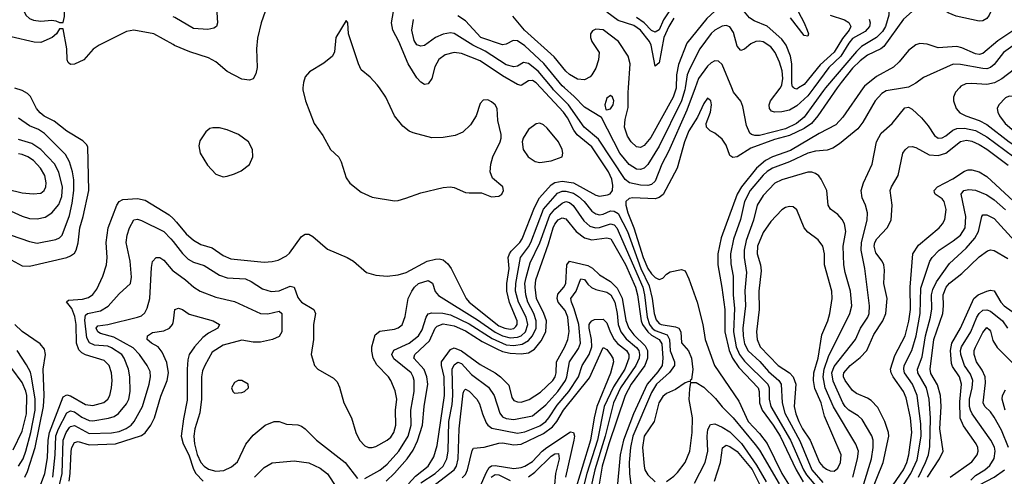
# Model space of a CAD drawing. Header units: inches. Extents: x 884549 to 1028252, y 526810 to 653624.
# Tile 149 of 256: x 959176 to 964464, y 557915 to 560366. Entities that reach past the tile are written whole.
import ezdxf

# ---------------------------------------------------------------- set-up
doc = ezdxf.new("R2010")
doc.units = ezdxf.units.IN
doc.header["$MEASUREMENT"] = 0
for name, color, linetype in [('A9555', 7, 'Continuous'), ('A9556', 7, 'Continuous'), ('A9565', 7, 'Continuous'), ('A9566', 7, 'Continuous')]:
    doc.layers.add(name, color=color, linetype=linetype)

msp = doc.modelspace()

# ---------------------------------------------------------------- linework, layer by layer
at = {"layer": 'A9555', "color": 5}
for points, elevation in [([(959130, 559078), (959190, 559044.4), (959230, 559043.7), (959430, 559090.7), (959450, 559098), (959470, 559113.8), (959479.4, 559130), (959490.7, 559169.3), (959499.9, 559250), (959517.5, 559310), (959548.2, 559450), (959543.1, 559683.1), (959536, 559696), (959515.3, 559715.3), (959430, 559767.5), (959362, 559822), (959308.5, 559848.5), (959285.6, 559865.6), (959266.7, 559890), (959234, 559954), (959218.7, 559970), (959190, 559986.6), (959150, 559999.1)], 3020), ([(959130.5, 559210.5), (959230, 559175.1), (959270, 559167.3), (959370, 559186.8), (959390, 559195.6), (959405, 559210), (959444.3, 559315.7), (959458.9, 559381.1), (959467.3, 559450), (959466.8, 559506.8), (959460.1, 559550), (959443.8, 559603.8), (959423, 559642.9), (959310, 559755.7), (959276.8, 559776.8), (959230, 559795.8), (959170, 559837)], 3040), ([(959130, 559339.2), (959190, 559311.6), (959230, 559300.1), (959270, 559297.5), (959314, 559306), (959350, 559330.2), (959386, 559374), (959402.2, 559417.8), (959406.6, 559470), (959386.3, 559546.3), (959365, 559590), (959290, 559670.4), (959241.6, 559701.6), (959170, 559723.8)], 3060), ([(959110, 559457.5), (959190, 559437.4), (959249.1, 559430.9), (959290, 559435.2), (959308.7, 559450), (959316.5, 559470), (959318.5, 559490), (959310.8, 559530), (959288.4, 559570), (959251.5, 559610), (959220.7, 559630), (959190, 559642.3), (959170, 559646.3)], 3080), ([(959267.5, 557810), (959311.4, 557930), (959325.2, 558014.8), (959330.3, 558110), (959336.9, 558150), (959410, 558341.9), (959430, 558352.9), (959450, 558348.1), (959530, 558300.5), (959570, 558295.2), (959627.9, 558312.1), (959649.1, 558330), (959659.9, 558350), (959669.4, 558390), (959672.3, 558430), (959669.9, 558470), (959656.7, 558510), (959630, 558537.7), (959530, 558567.3), (959510, 558578.6), (959494.7, 558594.7), (959480.9, 558630), (959479, 558730), (959473.2, 558773.2), (959456.2, 558816.2), (959428.7, 558851.3), (959439.1, 558860.9), (959513.6, 558866.4), (959545.6, 558874.4), (959569.4, 558890.6), (959590, 558920.3), (959623, 558990), (959642, 559050), (959645.6, 559090), (959640.3, 559170), (959651.4, 559250), (959698.8, 559370), (959710.3, 559389.7), (959730, 559400.6), (959810, 559406.1), (959850, 559397.2), (959979.7, 559319.6), (960000, 559299)], 2980), ([(959355.2, 557910), (959367.2, 558030), (959370, 558133.2), (959384.4, 558170), (959430, 558256.5), (959450, 558266.5), (959470, 558261.2), (959510, 558233.3), (959550, 558214.2), (959570, 558212.3), (959652.8, 558227.2), (959683.4, 558236.6), (959707.1, 558252.9), (959750, 558304.6), (959762.1, 558330), (959769.9, 558370), (959767.9, 558450), (959760.4, 558490), (959737.8, 558550), (959724.3, 558570), (959670, 558604.6), (959650, 558613.1), (959578.9, 558618.9), (959551.5, 558631.5), (959537.9, 558657.9), (959526.1, 558753.9), (959530, 558779.8), (959541.1, 558790), (959610, 558803.6), (959651.6, 558828.4), (959710, 558895.5), (959770.9, 558950), (959776.2, 558983.8), (959770.4, 559070), (959749.2, 559170), (959754.5, 559210), (959766.5, 559250), (959790, 559291.8), (959810, 559295), (959830, 559288.1), (959950, 559228.9), (959988.5, 559190), (960000, 559175.5)], 2960), ([(959390.2, 557870), (959404, 557930), (959410.8, 558109.2), (959425.4, 558150), (959443.4, 558176.6), (959450, 558183.3), (959470, 558187.9), (959550, 558146), (959670, 558148.4), (959710, 558156.5), (959748.7, 558171.2), (959775.4, 558190), (959791.5, 558210), (959836.1, 558290), (959872.2, 558410), (959879.9, 558450), (959877, 558477.1), (959861.9, 558510), (959820.4, 558570), (959785.7, 558605.7), (959682.1, 558662.1), (959610, 558682.1), (959596.1, 558690), (959586.4, 558710), (959596.9, 558723.1), (959650, 558730.1), (959810, 558770.1), (959830, 558777.5), (959847.7, 558792.3), (959861.3, 558818.7), (959875.1, 558870), (959883.9, 559036.1), (959890, 559067.7), (959909.8, 559090.2), (959930, 559089.2), (959950, 559075.2), (959999.1, 559019.1), (960000, 559018.4)], 2940), ([(959203.5, 557910), (959217.9, 557942.1), (959259.1, 558070), (959303.9, 558290), (959307.2, 558350), (959302.3, 558490), (959315.8, 558570), (959310, 558597), (959286.8, 558626.8), (959190, 558693.3), (959150, 558730.5)], 3020), ([(959441.5, 557890), (959448.3, 557930), (959453.5, 558050), (959457.1, 558070), (959470, 558097.2), (959490, 558103), (959550, 558084.6), (959691.1, 558088.9), (959830, 558134.1), (959850.4, 558149.6), (959880.8, 558190), (959900.3, 558230), (959934.9, 558345.1), (959968.4, 558430), (959975.4, 558470), (959966.5, 558526.5), (959942.1, 558582.1), (959920.3, 558610), (959883.5, 558630), (959860.7, 558650), (959862.5, 558670), (959890, 558687.8), (959950, 558695.5), (959981.6, 558710), (959996.3, 558730), (960000, 558741.8)], 2920), ([(959170, 557969), (959194.3, 558010), (959210, 558050), (959237.2, 558150), (959259.1, 558270), (959259.7, 558330), (959240.7, 558450), (959233.9, 558473.9), (959213.3, 558513.3), (959163.7, 558590)], 3040), ([(959142.2, 558057.8), (959190, 558157.5), (959213.7, 558250), (959214.5, 558350), (959210, 558372.7), (959190, 558418.4), (959134.8, 558494.8)], 3060)]:
    msp.add_lwpolyline(points, dxfattribs=dict(at, elevation=elevation))
at = {"layer": 'A9556', "color": 5, "elevation": 2980}
msp.add_lwpolyline([(959330, 560474.8), (959250, 560461.8), (959222.4, 560450), (959202, 560430), (959200.2, 560410), (959208.6, 560390), (959230, 560371.9), (959250, 560363.2), (959290, 560358.9), (959350, 560363.8), (959370, 560360.7), (959390, 560351), (959410, 560352), (959416.9, 560383.1), (959416.3, 560410), (959395.8, 560450), (959370, 560470.9)], close=True, dxfattribs=at)
msp.add_lwpolyline([(960000, 560232.5), (959896.2, 560290), (959790, 560310.7), (959750, 560303.1), (959603.6, 560230), (959571.9, 560208.1), (959520.9, 560150), (959470, 560127.5), (959450, 560125.8), (959436.8, 560136.8), (959430.8, 560150), (959429.9, 560210), (959410, 560318), (959390, 560318), (959374, 560290), (959350.4, 560270), (959290, 560244.7), (959254.9, 560245.1), (959130, 560274.5)], dxfattribs=at)
at = {"layer": 'A9565', "color": 5}
for points, elevation in [([(960000, 559299), (960019.4, 559279.4), (960070, 559216.6), (960110, 559182.6), (960150, 559159.8), (960210, 559141), (960270, 559100.1), (960310, 559082.7), (960490, 559065.5), (960532, 559068), (960564.4, 559075.6), (960610, 559099), (960626.4, 559113.6), (960690, 559202.4), (960710, 559215.8), (960730, 559215.3), (960750, 559203.1), (960830, 559133.8), (960934.8, 559090), (960970, 559070.4), (961039.1, 559010), (961090, 558995.6), (961150.2, 558990.2), (961210, 558997.7), (961251.5, 559010), (961364.2, 559070), (961410, 559081.5), (961430, 559082.4), (961450, 559076.6), (961476.4, 559056.4), (961494.6, 559030), (961574.6, 558870), (961590, 558849.6), (961750, 558723.6), (961781.5, 558710), (961810, 558705.8), (961830.8, 558709.2), (961841.1, 558718.9), (961849, 558730), (961848.8, 558750), (961807.9, 558847.9), (961792.5, 558910), (961793.2, 558950), (961805, 559030), (961800.7, 559090), (961806.2, 559110), (961816, 559124), (961862.4, 559170), (961875.2, 559190), (961941.1, 559358.9), (961967.7, 559410), (962030, 559480.3), (962050, 559492.5), (962090, 559499.7), (962151.6, 559490), (962270, 559423.8), (962290, 559419.8), (962333.9, 559426.1), (962348.2, 559431.8), (962360.9, 559450), (962362.8, 559477.2), (962357.1, 559510), (962339.1, 559550), (962250, 559684.4), (962170, 559748.9), (962152.7, 559772.7), (962119, 559839), (962096.5, 559870), (961975, 560000)], 2980), ([(960697.3, 560000), (960696.3, 559990), (960710.7, 559930.7), (960758.8, 559810), (960804.7, 559744.7), (960846, 559670), (960890, 559628.4), (960902.9, 559602.9), (960930, 559517.1), (960950, 559489), (961010, 559440.2), (961070, 559413.2), (961190, 559394.7), (961210, 559395.8), (961250, 559407.9), (961330, 559437.8), (961450, 559465.2), (961489.1, 559469.1), (961510, 559466.3), (961570, 559439.6), (961590, 559436.1), (961657.4, 559437.4), (961710, 559415.5), (961750, 559419.3), (961766, 559430), (961775.6, 559450), (961771.8, 559470), (961714.9, 559514.9), (961704, 559550), (961706.2, 559590), (961716.9, 559630), (961756.9, 559710), (961762, 559730), (961763.1, 559750), (961744.6, 559824.6), (961740.3, 559890), (961730, 559909.6), (961710, 559926), (961690, 559935.8), (961665.3, 559934.7), (961650, 559916), (961628.3, 559850), (961598.4, 559801.7), (961556.9, 559763.1), (961514.4, 559745.6), (961450, 559734.5), (961390, 559732), (961290, 559758.5), (961268.5, 559768.5), (961234.6, 559794.6), (961190.3, 559850.3), (961142.7, 559950), (961108.8, 560000)], 3020), ([(962803.4, 560000), (962759, 559881), (962661.4, 559658.6), (962624.5, 559590), (962590, 559500.2), (962570, 559481.2), (962550, 559476), (962510, 559478.3), (962451.3, 559491.3), (962428.9, 559508.9), (962284.3, 559724.3), (962208.7, 559790), (962124.1, 559910), (962043.8, 559990), (962035.6, 560000)], 2960), ([(962750.7, 560000), (962749.1, 559990), (962730, 559931.1), (962610, 559687.5), (962550, 559589.1), (962530, 559569.9), (962510, 559562.4), (962490, 559563.2), (962450, 559588.7), (962400.1, 559650), (962301.5, 559841.5), (962210, 559897.4), (962154.9, 559954.9), (962102.5, 560000)], 2940), ([(962701.6, 560000), (962701.6, 559998.4), (962686.7, 559950), (962566.5, 559733.5), (962530, 559691.7), (962510, 559680.5), (962490, 559683.2), (962459.6, 559710), (962441.3, 559741.3), (962425.4, 559790), (962427.6, 559830), (962444.5, 559895.5), (962444, 559976), (962445.7, 560000)], 2920), ([(963567.3, 560000), (963462.2, 559850), (963428.9, 559810), (963390, 559783.2), (963310, 559744.6), (963230, 559723), (963103.1, 559676.9), (963030, 559631), (963005.9, 559625.9), (962990, 559638), (962970, 559692.2), (962950, 559725.7), (962910, 559756.8), (962884.2, 559770), (962865.4, 559790), (962863, 559810), (962887.3, 559870), (962891.1, 559910), (962889, 559930), (962870, 559945.2), (962850, 559917), (962816.5, 559843.5), (962770, 559769.8), (962746.2, 559710), (962707.7, 559570), (962632, 559428), (962610, 559411.1), (962590, 559405.3), (962469.7, 559410.3), (962450, 559406.5), (962432.3, 559390), (962431.7, 559370), (962442.5, 559330), (962474.4, 559250), (962524.3, 559090), (962549.8, 559030), (962570, 559002.3), (962590, 558982.3), (962610, 558972), (962630, 558978.7), (962650, 559000.5), (962670, 559012.2), (962730, 559025.5), (962750, 559018.4), (962770, 558975.3), (962815.5, 558850), (962844.8, 558730), (962858.3, 558650), (962907.4, 558510), (963038.9, 558318.9), (963088.2, 558210), (963150, 558146), (963190, 558091.7), (963269.4, 557930), (963332.5, 557830)], 2980), ([(963706.5, 560000), (963597.5, 559842.5), (963558.9, 559801.1), (963470, 559754.9), (963315.4, 559664.6), (963219.5, 559630), (963181.4, 559610), (963134.1, 559570), (963052.4, 559470), (963030.1, 559430), (962944.3, 559195.7), (962925.1, 559110), (962925.5, 559050), (962948.1, 558928.1), (962963.1, 558810), (962964.2, 558690), (962987.1, 558590), (963005.2, 558550), (963039, 558499), (963141.8, 558390), (963147.8, 558370), (963150.3, 558310), (963163.3, 558270), (963223.1, 558190), (963259.9, 558130), (963346.2, 557950), (963385.1, 557885.1)], 3020), ([(963927.7, 560000), (963830, 559984.5), (963806.7, 559970), (963771.3, 559930), (963704.5, 559815.5), (963678.6, 559781.4), (963580.1, 559699.9), (963543, 559677), (963514, 559666), (963450, 559661.1), (963410, 559650.7), (963310, 559602.7), (963219.8, 559570), (963190, 559550.7), (963170, 559531.1), (963099.7, 559450), (963069.2, 559390), (963047, 559293), (963010.9, 559189.1), (962994.7, 559110), (962995.2, 559055.2), (963008.2, 558990), (963008.3, 558890), (963016, 558816), (963010.3, 558690), (963024.8, 558610), (963042.6, 558570), (963070, 558533.6), (963193.6, 558410), (963202, 558390), (963202.5, 558330), (963210.7, 558290), (963316.1, 558110), (963386.7, 557950), (963402.9, 557922.9), (963490, 557819.9)], 3040), ([(963505, 560000), (963493.5, 559986.5), (963390, 559843.4), (963348.4, 559810), (963290, 559780.2), (963150, 559745.2), (963124.9, 559744.9), (963106.6, 559750), (963097.9, 559757.9), (963079.1, 559799.1), (963060.5, 559900.5), (963050, 559929.4), (963010, 559976.9), (963000.7, 560000)], 2960), ([(963441.5, 560000), (963410, 559957.5), (963350, 559903.4), (963310, 559881.6), (963270, 559872.3), (963230, 559869.9), (963214.8, 559874.8), (963203.1, 559890), (963202.4, 559910), (963209.2, 559930), (963261.2, 559998.8), (963261.7, 560000)], 2940), ([(963359.8, 560000), (963350, 559993.7), (963336.8, 559996.8), (963333.6, 560000)], 2920), ([(964223.1, 560000), (964202.3, 559977.7), (964190.8, 559950), (964191.9, 559930), (964206, 559890), (964225.9, 559865.9), (964257.6, 559850), (964330, 559824.8), (964370, 559803.2), (964490, 559711.4), (964590, 559645.2), (964630, 559630.7), (964650, 559645), (964657.1, 559682.9), (964667.7, 559910), (964676.3, 560000)], 3060), ([(963710, 557874.6), (963751.9, 558010), (963759.9, 558070), (963759.4, 558110), (963752.6, 558132.6), (963701, 558221), (963679.9, 558239.9), (963630, 558271.3), (963610, 558289.9), (963596.8, 558310), (963545.3, 558425.3), (963537.5, 558470), (963550, 558504.6), (963665.4, 558650), (963692.6, 558710), (963732.3, 558770), (963738.9, 558790), (963740.2, 558830), (963716.2, 559030), (963695.5, 559130), (963697.9, 559170), (963728.2, 559290), (963729.9, 559329.9), (963719.8, 559370), (963701.2, 559410), (963696.2, 559450), (963709.1, 559490), (963755, 559590), (963778, 559710), (963803.1, 559756.9), (963862.7, 559810), (963930, 559893.7), (963950, 559896.5), (963970, 559886.7), (964018.9, 559838.9), (964056, 559796), (964090, 559744.5), (964110, 559731), (964130, 559731.5), (964150, 559742.2), (964187.2, 559772.8), (964210, 559781.8), (964250, 559784.9), (964310, 559770.7), (964370, 559736.7), (964514.9, 559630)], 3040), ([(963749.1, 557830), (963813, 557990), (963844.2, 558130), (963842.4, 558150), (963823.4, 558210), (963785.6, 558285.6), (963750, 558321.9), (963730, 558334.5), (963670, 558359.1), (963650, 558376.3), (963610, 558429.2), (963600.8, 558450), (963601.7, 558458.3), (963603.4, 558470), (963636.9, 558510), (963690, 558552.9), (963725.3, 558590), (963763, 558677), (963811.7, 558750), (963827.8, 558790), (963835.6, 558870), (963816.9, 558950), (963821, 559021), (963818.2, 559050), (963809.3, 559070), (963774.2, 559114.2), (963766, 559150), (963769.6, 559170), (963780.6, 559190), (963835.6, 559250), (963857.6, 559290), (963863, 559370), (963851.4, 559450), (963858.2, 559470), (963893.9, 559530), (963919.8, 559650), (963931.5, 559668.5), (963950, 559683.1), (963970, 559685.2), (963990, 559679.8), (964061.8, 559641.8), (964110, 559636.6), (964150, 559649.6), (964230, 559713), (964261.2, 559718.8), (964290, 559714.6), (964330, 559696.3), (964370, 559671), (964485.1, 559585.1)], 3020), ([(963651.6, 557910), (963676.9, 558010), (963680.8, 558050), (963667.6, 558087.6), (963547.9, 558287.9), (963501.7, 558390), (963491.6, 558450), (963496.8, 558490), (963520.7, 558559.3), (963635.3, 558790), (963645.4, 558830), (963637.9, 558910), (963609.4, 559010), (963602.9, 559050), (963598.5, 559150), (963614.1, 559230), (963605.4, 559270), (963593.8, 559293.8), (963570, 559320.3), (963531.1, 559350), (963518.5, 559370), (963511, 559450), (963481.6, 559510), (963467.6, 559527.6), (963450, 559540.2), (963430, 559547.7), (963410, 559548.6), (963270, 559506.7), (963231.3, 559488.7), (963170, 559423.4), (963137.2, 559370), (963117.4, 559290), (963078.3, 559181.7), (963067.4, 559130), (963067.6, 559090), (963080.3, 559010), (963070.1, 558910.1), (963074.4, 558830), (963061, 558710), (963061.8, 558670), (963070, 558625.8), (963088.4, 558588.4), (963151, 558531), (963197.9, 558477.9), (963254.2, 558430), (963266.4, 558410), (963271.9, 558310), (963286.5, 558253.5), (963366, 558106), (963430, 557951), (963490, 557882.8)], 3060), ([(963867.2, 557870), (963922.3, 557950), (963940.8, 557990), (963951.8, 558030), (963968.3, 558150), (963960.3, 558230), (963937.3, 558337.3), (963923.3, 558370), (963866.8, 558450), (963856.1, 558470), (963853, 558490), (963876.5, 558563.5), (963931.2, 558670), (963952.3, 558747.7), (963959.9, 558810), (963958.4, 558930), (963973.3, 559110), (964004.2, 559155.8), (964115, 559250), (964133.3, 559270), (964145.9, 559294.1), (964151.6, 559348.4), (964141.9, 559390), (964130, 559404.8), (964092.8, 559430), (964090, 559439.3), (964087.6, 559450), (964106.2, 559470), (964187.8, 559512.2), (964250, 559554), (964270, 559560.5), (964290, 559560.1), (964330.1, 559550.1), (964370, 559525.2), (964586.1, 559326.1)], 2980), ([(960000, 559175.5), (960050.9, 559110.9), (960081.3, 559081.3), (960110, 559065.1), (960166.5, 559046.6), (960250, 558994.2), (960290, 558981.5), (960390, 558974.5), (960420.3, 558960.3), (960481.1, 558921.1), (960527, 558907), (960570, 558910.7), (960630, 558935.3), (960650, 558930.3), (960670, 558876), (960680.3, 558860.3), (960690, 558849.4), (960757.1, 558810), (960764.9, 558790), (960754.9, 558730), (960755.3, 558650), (960742, 558570), (960759.1, 558510), (960777.3, 558490), (960862.6, 558442.6), (960882, 558422), (960894.3, 558394.3), (960916.5, 558310), (960959.1, 558230), (960981.3, 558150), (961000.7, 558110), (961030, 558078.2), (961050, 558070.2), (961070, 558069.3), (961090, 558075.8), (961150, 558109.4), (961170, 558126.3), (961186.4, 558150), (961197.3, 558190), (961195.5, 558270), (961201.6, 558330), (961193.4, 558373.4), (961169.8, 558430), (961156.5, 558450), (961094.3, 558514.3), (961074.5, 558550), (961067.4, 558587.4), (961068.5, 558610), (961085.8, 558674.2), (961110, 558694), (961190, 558706), (961210, 558713.1), (961230, 558728.9), (961247.3, 558772.7), (961263.2, 558870), (961282.4, 558910), (961296.4, 558930), (961319, 558950), (961370, 558966.6), (961393, 558953), (961407.7, 558907.7), (961425.6, 558885.6), (961635.4, 558755.4), (961730, 558688.7), (961770, 558669), (961810, 558659.5), (961850, 558663), (961870, 558670.1), (961892.5, 558690), (961904.7, 558730), (961896.5, 558770), (961855.8, 558850), (961840, 558910), (961840.8, 558950), (961866.8, 559090), (961910, 559147.9), (961921.2, 559170), (961990, 559350.1), (962064.9, 559435.1), (962090, 559445.2), (962110, 559446), (962150, 559434.9), (962176.9, 559416.9), (962207.2, 559390), (962250, 559339.1), (962270, 559324.4), (962290, 559319.7), (962310, 559323.2), (962350, 559339.6), (962370, 559339.2), (962390, 559325.3), (962440.4, 559230), (962511.8, 559030), (962557.6, 558937.6), (962572.7, 558870), (962583.3, 558790), (962595.2, 558755.2), (962610, 558736.4), (962621.6, 558730), (962698.2, 558718.2), (962716.9, 558710), (962726.9, 558690), (962731.5, 558631.5), (962768.4, 558588.4), (962785, 558550), (962791.8, 558488.2), (962784.5, 558435.5), (962778, 558430), (962778, 558422), (962770, 558424), (962750, 558416.9), (962698.7, 558381.3), (962650, 558359.6), (962630, 558344.5), (962609.7, 558310), (962584.2, 558210), (962530.7, 558130), (962521.8, 558070), (962529.5, 557970), (962534.5, 557950), (962550, 557924), (962590, 557886.3)], 2960), ([(963910.5, 557850), (963961.6, 557930), (963995.8, 558004.2), (964018.7, 558130), (964016.7, 558196.7), (963995.9, 558350), (963971.2, 558410), (963927.8, 558470), (963924, 558490), (963927.5, 558510), (963968.1, 558590), (963991, 558669), (964012, 558790), (964015.4, 558924.6), (964065.4, 559070), (964077.2, 559090), (964114.7, 559130), (964190, 559178.8), (964228.7, 559210), (964255.1, 559250), (964258.4, 559310), (964232.2, 559430), (964247.4, 559450), (964274.5, 559454.5), (964310, 559451.9), (964370, 559426.2), (964410, 559399.2), (964470, 559345.6)], 2960), ([(961030, 557903.8), (961110, 557948.3), (961150, 557980.4), (961212.7, 558050), (961263.3, 558130), (961278.9, 558190), (961277.6, 558270), (961294.3, 558370), (961294.8, 558430), (961289.9, 558450), (961278.2, 558470), (961186.6, 558546.6), (961175.5, 558570), (961186.7, 558593.3), (961268.5, 558630), (961318.4, 558670), (961337.8, 558702.2), (961360.4, 558770), (961370, 558786.7), (961390, 558792.9), (961448.3, 558791.7), (961490, 558782.9), (961590, 558734.3), (961714.8, 558654.8), (961790, 558621.1), (961830, 558617.8), (961875.6, 558624.5), (961910, 558643.7), (961931.2, 558668.8), (961950, 558710), (961950.7, 558750), (961938, 558790), (961905.6, 558850), (961894, 558890), (961890.2, 558950), (961896.6, 558983.4), (961918.5, 559061.5), (961970.5, 559169.5), (962023.2, 559316.8), (962050, 559348.7), (962090, 559381.2), (962110, 559391.2), (962130, 559384.9), (962148.8, 559368.7), (962206.2, 559286.2), (962238.4, 559258.4), (962268.2, 559250), (962290, 559250.4), (962350, 559271.1), (962370, 559265.7), (962383.5, 559250), (962523.1, 558930), (962532.2, 558890), (962546.9, 558770), (962559, 558730), (962574, 558710), (962590, 558697.7), (962654.5, 558674.5), (962666.6, 558650), (962669.7, 558589.7), (962692.9, 558530), (962692.5, 558510), (962666.8, 558473.2), (962596.5, 558410), (962570, 558365.4), (962468.9, 558130), (962456.6, 558070), (962449, 557990), (962450.7, 557930), (962471.6, 557770)], 2940), ([(964002.9, 557910), (964041.9, 557990), (964057, 558030), (964065.3, 558074.7), (964068.3, 558228.3), (964061.4, 558330), (964046.1, 558390), (964000.9, 558470), (963997.6, 558490), (964022.9, 558557.1), (964040.7, 558670), (964068.4, 558770), (964074.5, 558814.5), (964073.1, 558890), (964081.1, 558918.9), (964100.6, 558959.4), (964170, 559057.6), (964259.8, 559140.2), (964306.7, 559193.3), (964325.8, 559230), (964343.7, 559310), (964350, 559319.1), (964370, 559319.4), (964410, 559299.2), (964518.8, 559178.8)], 2940), ([(961144.3, 557890), (961190, 557932.4), (961257.2, 558010), (961290, 558056.4), (961313.6, 558106.4), (961340.2, 558190), (961349.3, 558290), (961368.4, 558410), (961363.1, 558450), (961348.1, 558488.1), (961292.8, 558550), (961298.1, 558570), (961376.8, 558643.2), (961407.5, 558710), (961417.9, 558722.1), (961450, 558734.3), (961510, 558722.6), (961570, 558696.2), (961659.6, 558639.6), (961739.1, 558599.1), (961770, 558585.6), (961810, 558575.7), (961870, 558572.8), (961910, 558578.9), (961941.3, 558598.7), (961977.2, 558642.8), (962001.5, 558690), (962004.9, 558750), (961991.8, 558790), (961952.1, 558870), (961945.3, 558930), (961948.7, 558970), (962016.5, 559163.5), (962041.5, 559250), (962050.5, 559269.5), (962068.6, 559291.4), (962090, 559302), (962110, 559297.2), (962164.3, 559230), (962210, 559195.3), (962250, 559184.2), (962330, 559196), (962350.9, 559190), (962430, 559052.8), (962484.6, 558930), (962494.2, 558890), (962513.6, 558750), (962521.2, 558730), (962550.4, 558690.4), (962570, 558673.6), (962610.1, 558650), (962625.6, 558625.6), (962631, 558549), (962626.2, 558510), (962603.8, 558476.2), (962547, 558410), (962472.8, 558250), (962419.6, 558110), (962400.8, 558030), (962383.9, 557836.1)], 2920), ([(964051.5, 557910), (964117.2, 558010), (964136.7, 558050), (964118.1, 558170), (964125.9, 558290), (964121.6, 558350), (964106.1, 558406.1), (964070, 558467.9), (964065.7, 558490), (964086.7, 558650), (964133.7, 558790), (964138.6, 558830), (964137, 558890), (964153, 558930), (964170, 558952.4), (964236.7, 559003.3), (964330, 559093.4), (964375, 559125), (964390, 559131), (964410, 559126.8), (964484.3, 559084.3)], 2920), ([(961264.2, 557875.8), (961303, 557917), (961369.9, 557970), (961400.9, 558019.1), (961419.1, 558080.9), (961458.2, 558350), (961457, 558450), (961441.2, 558510), (961442.4, 558530), (961490, 558596.2), (961510, 558604.6), (961550, 558588.9), (961650, 558515), (961730.7, 558470.7), (961759, 558450), (961803.8, 558403.8), (961819.2, 558339.2), (961830, 558322.1), (961850, 558314.3), (961870, 558313.4), (961913.2, 558326.8), (961973.8, 558366.2), (962040.3, 558430), (962052.4, 558450), (962057.1, 558470), (962059.1, 558530), (962104.4, 558610), (962119.9, 558650), (962127.8, 558692.2), (962121.1, 558770), (962105.6, 558805.6), (962069, 558850), (962062.3, 558870), (962067.3, 558892.7), (962099.2, 558930), (962109.9, 558950), (962114.1, 559050), (962130, 559069.4), (962227.6, 559047.6), (962253.2, 559033.2), (962290, 558996.6), (962350, 558961.5), (962385.5, 558925.5), (962411.8, 558871.8), (962432, 558752), (962447.2, 558710), (962474.1, 558674.1), (962535.5, 558615.5), (962548.7, 558590), (962547.7, 558550), (962533.3, 558510), (962460, 558410), (962428.5, 558350), (962340, 558090), (962305.6, 557970), (962281.5, 557830)], 2880), ([(960000, 559018.4), (960066.7, 558970), (960111.4, 558930), (960145.7, 558910), (960230, 558876.8), (960330, 558853.5), (960470, 558788.6), (960510, 558787.8), (960570, 558802), (960584.6, 558790), (960584.1, 558690), (960570, 558666.5), (960534, 558650), (960470, 558634.6), (960430, 558634.6), (960370, 558645.9), (960270, 558619.2), (960210, 558582), (960170, 558509.7), (960158.4, 558481.6), (960152.7, 558450), (960152.9, 558330), (960144.2, 558255.8), (960116.6, 558170), (960111, 558130), (960115.3, 558090), (960130, 558032.2), (960150, 557990.1), (960166.9, 557970), (960190, 557953), (960230, 557943.6), (960272.8, 557947.2), (960314.5, 557965.5), (960346.8, 557993.2), (960391.2, 558088.8), (960430, 558135.6), (960494.5, 558190), (960544, 558210), (960570, 558210.3), (960610, 558194.4), (960670, 558191.8), (960690, 558184.9), (960710, 558170.4), (960770.3, 558110), (960925, 557990), (960990, 557904)], 2940), ([(961330, 557880.3), (961407.5, 557930), (961450.3, 557970), (961470, 558009.2), (961477.4, 558050), (961481.6, 558210), (961498.6, 558301.4), (961502.9, 558350), (961499.9, 558490), (961510, 558514.5), (961530, 558528.6), (961550, 558520.8), (961602.6, 558462.6), (961693.6, 558393.6), (961725.3, 558350), (961754.5, 558254.5), (961770, 558235.1), (961790, 558224.8), (961830, 558219.9), (961930, 558239.7), (962001.4, 558298.6), (962066.4, 558370), (962107.3, 558430), (962115.3, 558450), (962129.9, 558530), (962178.5, 558601.5), (962188.5, 558630), (962179.4, 558730), (962154.6, 558814.6), (962139.8, 558850), (962137.1, 558870), (962164.5, 558910), (962187.7, 558972.3), (962190, 558975.4), (962210, 558971.3), (962227.2, 558947.2), (962248.1, 558928.2), (962270, 558917.7), (962330, 558903.6), (962352, 558890), (962372.5, 558850), (962385.6, 558790), (962390, 558730), (962404.8, 558690), (962432.9, 558652.9), (962490, 558606.7), (962501.8, 558590), (962505.9, 558570), (962503.2, 558550), (962486, 558510), (962402.7, 558390), (962365.2, 558310), (962320.5, 558130), (962264.8, 557950), (962237.6, 557822.4)], 2860), ([(964173.4, 557910), (964290, 557992.2), (964319.4, 558030), (964324.4, 558050), (964322.2, 558070), (964312.9, 558090), (964245.8, 558185.8), (964227.8, 558227.8), (964225.5, 558314.5), (964234.9, 558410), (964223.2, 558450), (964185.4, 558505.4), (964180.1, 558520.1), (964175.4, 558590), (964182.3, 558630), (964229, 558710), (964300.2, 558870), (964324, 558890), (964370, 558908.9), (964390, 558914.5), (964410, 558910.1), (964445.2, 558850), (964463.5, 558830), (964550.1, 558770.1)], 2880), ([(960000, 558741.8), (960002.6, 558750), (960009.8, 558810.2), (960030, 558817.8), (960050, 558810.2), (960086.3, 558786.3), (960216.3, 558750), (960250.4, 558730), (960241.1, 558710), (960190, 558683.4), (960160.1, 558659.9), (960115, 558610), (960087.5, 558570), (960080, 558540), (960075.7, 558490), (960076.3, 558323.7), (960055.7, 558224.3), (960044.5, 558130), (960054.2, 558090), (960084.8, 558030), (960110, 557952.9), (960123.1, 557930), (960161.3, 557890)], 2920), ([(964285.2, 557894.8), (964310, 557919.6), (964359.4, 557950), (964387.1, 557972.9), (964409.2, 558010.8), (964415.8, 558050), (964411.5, 558071.5), (964392.4, 558110), (964292, 558250), (964282.4, 558270), (964277.7, 558290), (964278.4, 558330), (964292.6, 558390), (964296.1, 558430), (964282.9, 558462.9), (964250.3, 558510), (964230.9, 558570), (964229.9, 558590), (964235.4, 558610), (964283.9, 558690), (964317.3, 558770), (964329.9, 558790), (964350, 558807.6), (964370, 558809.1), (964390, 558802.1), (964455.1, 558750), (964481.1, 558710)], 2860), ([(961410, 557872.6), (961510.3, 557950), (961521.6, 557970), (961531.5, 558010), (961536.2, 558170), (961557.7, 558362.3), (961563.4, 558376.6), (961570, 558382.3), (961590, 558371.8), (961631.3, 558330), (961645.3, 558305.3), (961661.8, 558250), (961682.6, 558202.6), (961690.8, 558190), (961713, 558173), (961850, 558147.8), (961890, 558153.3), (961970, 558186.1), (962001.8, 558210), (962019.1, 558230), (962063, 558297), (962126.1, 558370), (962178.1, 558450), (962197.7, 558510), (962234.9, 558570), (962248.5, 558610), (962246.9, 558650), (962234.2, 558710), (962234.8, 558730), (962240, 558740), (962249.4, 558750.6), (962263.8, 558756.2), (962310, 558758.1), (962330, 558739.3), (962347.7, 558690), (962369.8, 558649.8), (962387.8, 558627.8), (962435.9, 558590), (962447.7, 558570), (962448.8, 558550), (962426.4, 558490), (962365, 558395), (962316.1, 558290), (962280.4, 558110), (962222.2, 557930), (962195.9, 557824.1)], 2840), ([(964487.9, 558070), (964450, 558162.5), (964410, 558232.4), (964390, 558260.7), (964359.7, 558290), (964350.8, 558310), (964363.2, 558416.8), (964362.2, 558450), (964345.6, 558485.6), (964315.2, 558530), (964302.3, 558570), (964303.1, 558590), (964310, 558608), (964350, 558686.7), (964370, 558714.3), (964383.4, 558703.4), (964390, 558694.9), (964403.6, 558643.6), (964426, 558606), (964510, 558522.7)], 2840), ([(961552.2, 557907.8), (961570, 557925.5), (961581.6, 557950), (961606.4, 558053.6), (961613.3, 558066.7), (961671.2, 558071.2), (961750, 558093.8), (961770, 558094.9), (961830, 558084.2), (961870, 558087.2), (961990, 558144.9), (962038.2, 558181.7), (962061.4, 558210), (962097.1, 558270), (962236.3, 558443.7), (962310, 558607.4), (962330, 558596.5), (962350.1, 558570), (962362.3, 558550), (962365.5, 558530), (962348.7, 558468.7), (962275.4, 558290), (962261, 558230), (962242.2, 558110), (962108, 557670)], 2820), ([(962650, 557886.7), (962690, 557916.9), (962710, 557935.9), (962750.5, 557990), (962774.9, 558050), (962788.4, 558150), (962789.9, 558230), (962771.9, 558328.1), (962775.4, 558384.6), (962781.2, 558418.8), (962810, 558419.5), (962850, 558393.6), (962913.6, 558333.6), (962950, 558287.9), (963008.4, 558228.4), (963126.3, 558086.3), (963150, 558056.6), (963255.2, 557875.2)], 2960), ([(964469.7, 558270.3), (964453.6, 558330), (964454.5, 558350), (964470, 558378.8)], 2820), ([(961650, 557860.8), (961682.7, 557937.3), (961698.1, 557961.9), (961710, 557972), (961730, 557973.6), (961830, 557957.9), (961870, 557962.6), (961890, 557969.7), (961930, 557994.3), (961981.9, 558050), (962006.7, 558070), (962133.8, 558153.8), (962151, 558151), (962155.3, 558130), (962152.9, 558110), (962107.8, 557910)], 2780), ([(962801.2, 557878.8), (962858.5, 557990), (962872.1, 558050), (962868, 558130), (962872.7, 558167.3), (962887, 558193), (962910, 558196.9), (962950, 558179.2), (962990, 558153.8), (963052.3, 558092.3), (963134.5, 557974.5), (963185.4, 557885.4)], 2940), ([(962908.1, 557890), (962939.8, 557990), (962951, 558069), (962970, 558082.6), (962990, 558075.4), (963030, 558048.9), (963110, 557951.3), (963164.2, 557844.2)], 2920), ([(960437.2, 557910), (960490, 557962.9), (960533.1, 557986.9), (960650, 557997.6), (960730, 557987), (960790, 557959.8), (960829.4, 557929.4), (960930, 557776.3)], 2920), ([(961910, 557913.4), (961942.8, 557937.2), (962030, 558022.8), (962050, 558036.6), (962070, 558037.8), (962073.1, 558010), (962054.1, 557930), (962049.2, 557869.2)], 2760), ([(964490, 557139.3), (964450, 557159), (964410, 557192.9), (964384.1, 557224.1), (964350, 557281.8), (964318.7, 557318.7), (964312.6, 557332.6), (964311.4, 557370), (964326.6, 557430), (964341.3, 557458.7), (964399.5, 557530), (964419, 557561.1), (964444, 557636), (964456.7, 557710), (964451.6, 557750), (964439.7, 557770), (964412.5, 557790), (964335.7, 557830), (964323.7, 557850), (964330.4, 557870), (964410, 557911.4), (964465.5, 557950)], 2840), ([(961708.6, 557911.4), (961730, 557925.8), (961750, 557924.1), (961810, 557893.5)], 2760)]:
    msp.add_lwpolyline(points, dxfattribs=dict(at, elevation=elevation))
for points, elevation in [([(962350, 559959.7), (962330, 559945.1), (962318.2, 559910), (962324.5, 559884.5), (962330, 559882), (962350, 559888), (962364.5, 559910), (962367.7, 559930), (962359.8, 559950)], 2940), ([(964490, 559955), (964470, 559946.2), (964434.4, 559910), (964426, 559890), (964428.9, 559870), (964438, 559850), (964468.3, 559810), (964530, 559756.9), (964570, 559740.7), (964590, 559749.3), (964600.3, 559790), (964600.3, 559830), (964595.5, 559875.5), (964582.4, 559910), (964558.6, 559938.6), (964530, 559953.7)], 3080), ([(961970, 559811.3), (961950, 559808), (961910, 559776.8), (961879.7, 559730), (961874.2, 559710), (961879.7, 559670), (961907.7, 559630), (961945.6, 559605.6), (961970, 559600.4), (962030, 559608.9), (962089.8, 559630), (962094.2, 559650), (962089.4, 559670), (962069.4, 559710), (962010, 559783.9), (961990, 559802.2)], 3020), ([(960213.5, 559786.5), (960198, 559782), (960175.4, 559764.6), (960143.2, 559716.8), (960138.3, 559690), (960146.5, 559650), (960185.8, 559585.8), (960230, 559537.4), (960270, 559523.6), (960290, 559527.2), (960330, 559538.3), (960365.8, 559554.2), (960410, 559588.9), (960428.9, 559630), (960426.6, 559670), (960405, 559710), (960351.1, 559750), (960290, 559775), (960250, 559786)], 3020), ([(963310, 559364.4), (963290, 559358.5), (963270, 559345.4), (963210, 559283.1), (963170, 559223.2), (963138.7, 559150), (963137.3, 559110), (963155, 559050), (963158.1, 559018.1), (963146.7, 558910), (963147.7, 558810), (963134.5, 558690), (963136.3, 558650), (963153.2, 558610), (963249.2, 558510), (963310.8, 558470), (963330.6, 558450), (963344.1, 558410), (963335.1, 558290), (963344.7, 558250), (963360.6, 558210), (963381.4, 558170), (963421.8, 558110), (963472.5, 557990), (963490, 557967.9), (963510, 557953.3), (963530, 557943.9), (963550, 557942.7), (963570, 557959.7), (963585.2, 557990), (963588.1, 558030), (963498.8, 558238.8), (963481.8, 558310), (963446.2, 558386.2), (963440.2, 558430), (963441.8, 558470), (963464.1, 558550), (963485.2, 558674.8), (963516, 558750), (963527.3, 558790), (963539.7, 558870), (963537.3, 558910), (963498, 559050), (963499.2, 559110), (963489.9, 559150), (963465, 559185), (963410, 559225.2), (963390, 559249.8), (963350, 559345.6), (963330, 559361.1)], 3080), ([(960370, 558429.3), (960350, 558429.3), (960330, 558419.3), (960314, 558390), (960320.7, 558370), (960330, 558362), (960370, 558364.9), (960384, 558370), (960405.2, 558390), (960404, 558410)], 2960)]:
    msp.add_lwpolyline(points, close=True, dxfattribs=dict(at, elevation=elevation))
at = {"layer": 'A9566', "color": 5}
for points, elevation in [([(964535.8, 560804.2), (964410, 560649.8), (964371.1, 560590), (964330, 560513.3), (964310, 560485.7), (964290, 560469.9), (964270, 560464.9), (964250, 560466.4), (964230, 560475.7), (964210, 560492.8), (964150, 560577.2), (964129.1, 560589.1), (964090, 560598.9), (964030, 560593.5), (963876.5, 560523.5), (963855.5, 560510), (963846.6, 560493.4), (963844.6, 560390), (963825.8, 560330), (963810, 560302.8), (963778.6, 560270), (963697.9, 560222.1), (963670, 560194.9), (963505, 560000)], 2960), ([(960000, 560728.8), (960011.7, 560711.7), (960105.1, 560625.1), (960115.5, 560610), (960133.8, 560550), (960145, 560530), (960210.3, 560470), (960227.4, 560450), (960234.3, 560434.3), (960239.7, 560350), (960233.1, 560330), (960219.8, 560320.2), (960186.1, 560313.9), (960110, 560318.3), (960010, 560378.6), (960000, 560382.1)], 2960), ([(964470, 560568.1), (964446.7, 560530), (964382.8, 560390), (964370, 560372.3), (964350, 560359.9), (964330, 560358.1), (964205.3, 560385.3), (964163.7, 560403.7), (964110, 560441.1), (964090, 560449.3), (964070, 560451.1), (964030, 560444.1), (964010, 560437.4), (963968.8, 560411.2), (963922.7, 560370), (963818.3, 560221.7), (963802.2, 560210), (963730, 560176.5), (963690, 560145.8), (963650, 560105.9), (963588.3, 560030), (963567.3, 560000)], 2980), ([(963333.6, 560000), (963326.7, 560006.7), (963323.8, 560023.8), (963322.7, 560130), (963316.6, 560170), (963293.5, 560230), (963270, 560261.9), (963190, 560331.9), (963120.7, 560360.7), (963095.7, 560375.7), (963050.4, 560430), (963030, 560443.4), (963010, 560450.8), (962990, 560450.9), (962950, 560436.7), (962910, 560411.6), (962866.4, 560373.6), (962760.3, 560239.7), (962714.4, 560125.6), (962704.5, 560070), (962701.6, 560000)], 2920), ([(960494.4, 560410), (960472.8, 560350), (960453.2, 560266.8), (960447.9, 560210), (960451.1, 560108.9), (960444.3, 560075.7), (960430, 560049.7), (960410, 560041.5), (960370, 560047.1), (960290, 560088.9), (960230, 560139.8), (960190, 560162), (960090, 560193.3), (960008, 560228), (960000, 560232.5)], 2980), ([(961975, 560000), (961950, 560026.7), (961930, 560040.4), (961910, 560039), (961870, 560013.1), (961850, 560017.7), (961770, 560064.6), (961650, 560144.8), (961550, 560184.4), (961510, 560189.9), (961462.3, 560177.7), (961427.4, 560152.6), (961406.8, 560113.2), (961389.3, 560050), (961370, 560022.7), (961350, 560019.2), (961330, 560030.8), (961310, 560055), (961262, 560130), (961212.6, 560250), (961179.7, 560310), (961173.4, 560350), (961183.4, 560410)], 2980), ([(962102.5, 560000), (962090, 560010.7), (961991.3, 560131.3), (961890, 560225.9), (961850, 560252.3), (961826.2, 560253.8), (961790, 560234.6), (961770, 560231.4), (961652.6, 560270), (961570, 560360.7), (961530, 560387.8)], 2940), ([(962445.7, 560000), (962454.6, 560130), (962444.8, 560170), (962392.2, 560250), (962310, 560311.3), (962270, 560315.1), (962252.7, 560307.3), (962242.8, 560290), (962242.7, 560270), (962249.7, 560249.7), (962288.5, 560190), (962285.1, 560150), (962270, 560106.9), (962250.1, 560069.9), (962239.8, 560060.2), (962210, 560043.1), (962173.1, 560046.9), (962130, 560072), (962110, 560089.3), (962047, 560167), (961887.2, 560310), (961825.2, 560385.2)], 2920), ([(962690, 560374.6), (962663.5, 560330), (962636.6, 560270), (962610, 560134), (962590, 560117.2), (962567.2, 560230), (962558.8, 560250), (962510, 560309.6), (962474.6, 560334.6), (962390, 560362.3), (962330, 560406.3)], 2880), ([(962670, 560418.6), (962634.6, 560365.4), (962610, 560311.8), (962590, 560298.6), (962570, 560308.4), (962530, 560348.9), (962490, 560378.9)], 2860), ([(963357.7, 560410), (963390.1, 560350), (963406, 560310), (963412.1, 560290), (963410, 560277.2), (963390, 560282), (963316.3, 560376.3)], 2880), ([(963528.7, 560390), (963605.4, 560365.4), (963630, 560352.1), (963640.3, 560330), (963630.8, 560310), (963595.2, 560264.8), (963550, 560192.5), (963475.5, 560124.5), (963390, 560019.2), (963359.8, 560000)], 2920), ([(963739.3, 560370), (963744.6, 560350), (963739.6, 560330), (963716.5, 560303.5), (963650, 560265.9), (963630, 560241.2), (963587.3, 560170), (963522.9, 560110), (963441.5, 560000)], 2940), ([(961108.8, 560000), (961097.1, 560017.1), (961058.2, 560058.2), (961010, 560098), (960995.6, 560130), (960943.1, 560290), (960939, 560350), (960930, 560362), (960874, 560270), (960867, 560193), (960857, 560170), (960810, 560132.8), (960733.1, 560086.9), (960710, 560059.6), (960700.2, 560030), (960697.3, 560000)], 3020), ([(962035.6, 560000), (961961.9, 560090), (961910, 560132.1), (961883, 560137), (961850, 560117.3), (961830, 560112.7), (961790, 560123.4), (961676.7, 560196.7), (961610.5, 560230), (961510, 560293), (961490, 560296), (961450, 560288), (961410.1, 560270), (961350, 560228.2), (961330, 560223.7), (961310, 560230.9), (961295.3, 560255.3), (961282.9, 560310), (961292.1, 560367.9)], 2960), ([(963261.7, 560000), (963270, 560017.3), (963274.9, 560050), (963271.8, 560091.8), (963258, 560138), (963234, 560190), (963210, 560220.2), (963170, 560246.7), (963150, 560251), (963130, 560249.2), (963103.8, 560236.2), (963070, 560208.7), (963050, 560201), (963030, 560223.6), (963010, 560296.9), (962990, 560328.7), (962970, 560334.5), (962950, 560331.1), (962910, 560311), (962890, 560291.7), (962830.1, 560210), (962775.5, 560104.5), (962761.9, 560070), (962750.7, 560000)], 2940), ([(964510, 560306.3), (964430, 560252), (964350, 560184), (964330, 560179.9), (964310, 560182.6), (964235.6, 560215.6), (964210, 560222.5), (964110, 560215.8), (964050, 560234.9), (964010, 560238.2), (963990, 560231.4), (963950, 560200.4), (963899.9, 560140.1), (963870, 560111.5), (963778.5, 560061.5), (963713.4, 560010), (963706.5, 560000)], 3020), ([(964572.5, 560270), (964460.6, 560190), (964410, 560125.2), (964390, 560109.4), (964370, 560103.4), (964350, 560103.7), (964230, 560125.9), (964190, 560127.8), (964030, 560055.8), (963990, 560025.3), (963950, 560003.5), (963927.7, 560000)], 3040), ([(963000.7, 560000), (962950, 560125.6), (962930, 560143.2), (962910, 560145.8), (962890, 560135.2), (962870, 560116.3), (962822.1, 560050), (962803.4, 560000)], 2960), ([(964676.3, 560000), (964677.3, 560010), (964666.4, 560086.4), (964652.7, 560112.7), (964635.1, 560130), (964610, 560140.4), (964570, 560137.6), (964550, 560127.2), (964520, 560100), (964450.4, 560049.6), (964412.2, 560027.8), (964370, 560018.4), (964290, 560024.7), (964258, 560022), (964231.3, 560008.7), (964223.1, 560000)], 3060)]:
    msp.add_lwpolyline(points, dxfattribs=dict(at, elevation=elevation))

doc.saveas('drawing.dxf')
